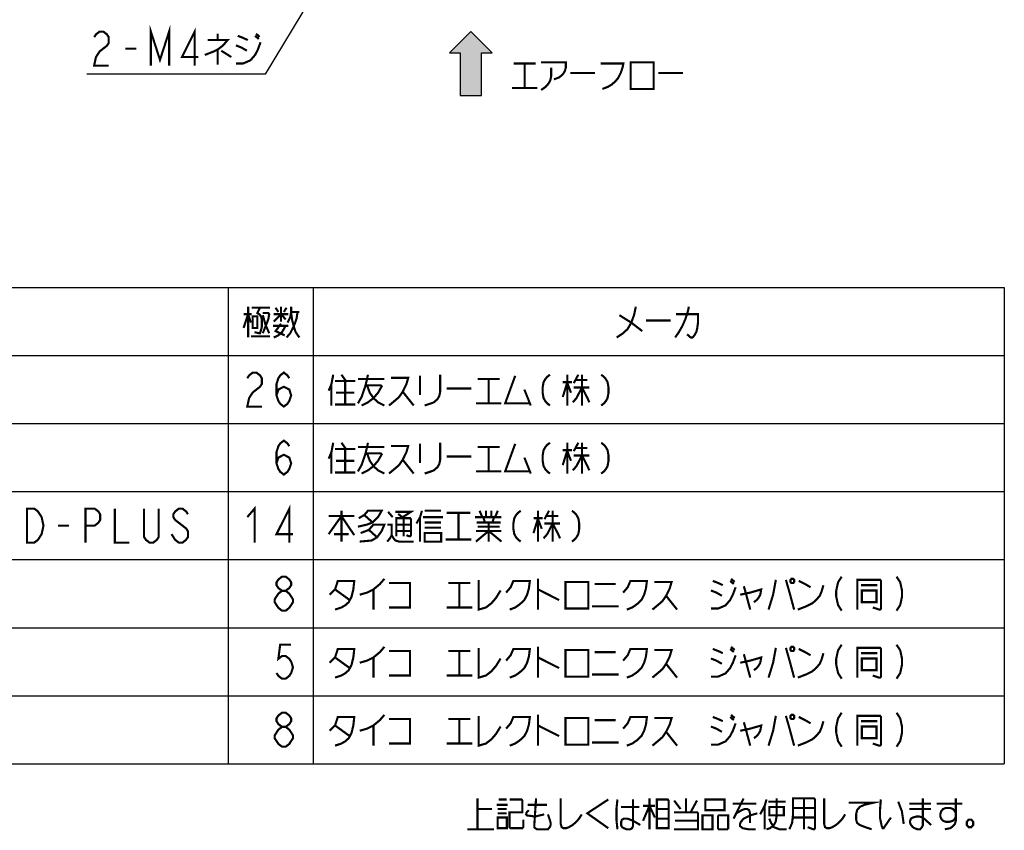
# Model space of a CAD drawing. Extents: x 100 to 1223, y 94 to 846.
# Tile 13 of 40: x 587 to 865, y 118 to 346. Entities that reach past the tile are written whole.
import ezdxf

# ---------------------------------------------------------------- set-up
doc = ezdxf.new("R2010")
doc.units = 0
doc.header["$LTSCALE"] = 69.3
doc.layers.get('0').update_dxf_attribs({"linetype": 'CONTINUOUS'})
doc.layers.add('ALL_NOTE', color=7, linetype='CONTINUOUS')

# ---------------------------------------------------------------- blocks, each defined once
blk = doc.blocks.new('ARROW_BL1', base_point=(714, 334))
at = {"color": 7, "linetype": 'CONTINUOUS'}
for p, q in [((714, 343), (708, 337)), ((720, 337), (714, 343)), ((708, 337), (711, 337)), ((711, 337), (711, 325)), ((717, 325), (717, 337)), ((717, 337), (720, 337)), ((711, 325), (717, 325))]:
    blk.add_line(p, q, dxfattribs=at)
for points in [[(708, 337), (714, 343), (711, 337)], [(714, 343), (717, 325), (711, 337)], [(717, 325), (714, 343), (717, 337)], [(714, 343), (720, 337), (717, 337)], [(717, 325), (711, 325), (711, 337)]]:
    blk.add_solid(points, dxfattribs=at)

msp = doc.modelspace()

# ---------------------------------------------------------------- linework, layer by layer
at = {"color": 2, "linetype": 'CONTINUOUS'}
for p, q in [((405.509, 270.753), (864.509, 270.753)), ((645.509, 270.753), (645.509, 136.353)), ((669.509, 270.753), (669.509, 136.353)), ((864.509, 270.753), (864.509, 136.353)), ((405.509, 251.553), (864.509, 251.553)), ((405.509, 232.353), (864.509, 232.353)), ((405.509, 213.153), (864.509, 213.153)), ((405.509, 193.953), (864.509, 193.953)), ((405.509, 174.753), (864.509, 174.753)), ((405.509, 155.553), (864.509, 155.553)), ((405.509, 136.353), (864.509, 136.353))]:
    msp.add_line(p, q, dxfattribs=at)
at = {"layer": 'ALL_NOTE', "color": 2, "linetype": 'CONTINUOUS'}
for p, q in [((697.253, 399.092), (655.957, 331)), ((655.207, 331), (605.671, 331)), ((655.957, 331), (655.207, 331))]:
    msp.add_line(p, q, dxfattribs=at)
at = {"layer": 'ALL_NOTE', "color": 2, "linetype": 'CONTINUOUS', "const_width": 0.6}
for points in [[(623.731, 333.4), (623.731, 343), (626.311, 335), (628.891, 343), (628.891, 333.4)], [(607.735, 341.4), (608.251, 342.2), (609.283, 343), (610.315, 343), (611.347, 342.2), (611.863, 341.4), (611.863, 339.8), (611.347, 339), (610.315, 338.2), (609.283, 337.4), (608.251, 335.8), (607.735, 333.4), (611.863, 333.4)], [(636.115, 333.4), (636.115, 343), (632.503, 335.8), (637.147, 335.8)], [(642.565, 342.4), (642.565, 340.6)], [(648.241, 341.8), (649.789, 341.2), (651.079, 340.6)], [(653.143, 341.8), (654.175, 340.9)], [(653.401, 342.4), (654.433, 341.5)], [(639.727, 340.6), (645.403, 340.6), (644.113, 339.1), (642.565, 337.9), (641.275, 337.3), (638.953, 336.4)], [(647.725, 334), (649.789, 334), (651.853, 334.9), (653.143, 336.4), (653.917, 337.9), (654.691, 340)], [(647.725, 339.1), (649.273, 338.5), (650.821, 337.6)], [(616.507, 338.2), (619.603, 338.2)], [(642.565, 337.9), (642.565, 333.7)], [(643.597, 337.6), (646.435, 335.8)], [(726.094, 334), (732.286, 334)], [(729.19, 334), (729.19, 327.1)], [(733.834, 334.3), (740.8, 334.3), (740.8, 332.8), (740.542, 331.9), (740.026, 331), (738.994, 330.1), (737.446, 329.5)], [(750.604, 334), (757.054, 334), (756.796, 332.8), (756.28, 331.3), (755.506, 329.8), (754.732, 328.9), (753.7, 328), (752.668, 327.4), (751.12, 326.8)], [(759.118, 334.3), (759.118, 326.8), (765.568, 326.8), (765.568, 334.3), (759.118, 334.3)], [(736.672, 332.8), (736.672, 330.4), (736.414, 329.2), (735.898, 328.3), (735.124, 327.4), (733.834, 326.5)], [(742.09, 331.3), (749.056, 331.3)], [(766.858, 331.3), (773.824, 331.3)], [(725.578, 327.1), (732.802, 327.1)], [(649.895, 259.353), (651.185, 263.253), (651.959, 260.853)], [(651.185, 265.353), (651.185, 256.653)], [(652.217, 265.053), (657.377, 265.053)], [(654.539, 265.053), (653.766, 263.553), (654.281, 263.253), (654.797, 262.653), (655.055, 261.753), (655.055, 259.653), (654.539, 257.853), (654.281, 257.853), (652.991, 258.153)], [(658.925, 265.053), (659.699, 263.853)], [(660.473, 265.353), (660.473, 261.153)], [(661.247, 263.853), (662.021, 265.053)], [(665.118, 263.853), (664.859, 262.053), (664.343, 260.553), (663.827, 259.353), (663.053, 257.853), (662.021, 256.653)], [(662.28, 260.853), (663.053, 262.353), (663.311, 263.853), (663.311, 265.353)], [(663.311, 263.853), (665.633, 263.853)], [(760.56, 265.353), (760.043, 262.953), (759.269, 260.853), (758.237, 259.053), (756.947, 257.853), (755.141, 256.653)], [(775.523, 265.353), (775.265, 264.153), (775.007, 263.253), (774.491, 261.753), (773.717, 259.953), (773.201, 259.053), (772.685, 258.153), (771.653, 256.653)], [(649.895, 263.253), (652.217, 263.253)], [(652.475, 262.653), (652.475, 259.353), (653.766, 259.353), (653.766, 262.653), (652.475, 262.653)], [(655.313, 263.553), (656.861, 263.553), (657.119, 263.253), (656.861, 261.753), (655.313, 257.853)], [(655.313, 262.953), (656.087, 260.253), (657.119, 257.853)], [(658.409, 261.153), (660.473, 263.253), (661.763, 261.753)], [(658.409, 263.253), (662.537, 263.253)], [(663.311, 263.553), (663.569, 261.753), (664.085, 259.653), (664.601, 258.153), (665.633, 256.653)], [(755.915, 262.953), (759.269, 260.853), (762.365, 258.453)], [(763.398, 261.453), (770.363, 261.453)], [(771.911, 263.253), (778.103, 263.253), (778.103, 260.853), (777.845, 259.053), (777.587, 258.153), (777.071, 257.253), (776.555, 256.653), (776.039, 256.653), (775.007, 257.553)], [(658.151, 259.953), (662.537, 259.953)], [(658.409, 256.653), (659.699, 257.253), (660.731, 258.153), (661.763, 259.953)], [(660.473, 260.553), (658.925, 258.453), (661.505, 257.253)], [(651.959, 256.953), (657.377, 256.953)], [(650.934, 245.153), (651.449, 245.953), (652.481, 246.753), (653.513, 246.753), (654.545, 245.953), (655.061, 245.153), (655.061, 243.553), (654.545, 242.753), (653.513, 241.953), (652.481, 241.153), (651.449, 239.553), (650.934, 237.153), (655.061, 237.153)], [(659.189, 240.353), (659.705, 241.953), (661.253, 242.753), (662.801, 241.953), (663.317, 240.353), (662.801, 238.753), (662.286, 237.953), (661.253, 237.153), (660.221, 237.953), (659.705, 238.753), (659.189, 240.353), (659.189, 243.553), (659.705, 245.153), (660.221, 245.953), (661.253, 246.753), (662.286, 245.953), (662.801, 245.153)], [(675.186, 246.153), (674.669, 243.453), (673.895, 241.653)], [(675.701, 244.353), (681.377, 244.353)], [(677.507, 246.153), (678.797, 244.353)], [(678.539, 244.353), (678.539, 237.753)], [(684.989, 246.153), (684.731, 244.953), (684.215, 242.853), (683.183, 239.853), (682.151, 238.053)], [(682.151, 244.953), (689.633, 244.953)], [(691.439, 245.253), (696.341, 245.253), (695.825, 243.453), (694.793, 241.353), (693.761, 239.853), (692.729, 238.953), (690.923, 237.453)], [(699.695, 245.853), (699.695, 240.453)], [(705.371, 246.153), (705.371, 241.353), (705.114, 240.153), (704.597, 239.253), (703.565, 238.353), (702.791, 238.053), (700.985, 237.453)], [(715.949, 244.953), (722.141, 244.953)], [(719.045, 244.953), (719.045, 238.053)], [(726.528, 245.853), (723.69, 238.053), (730.655, 238.053)], [(736.331, 246.153), (735.557, 245.553), (735.042, 244.953), (734.525, 244.053), (734.267, 242.553), (734.267, 241.053), (734.525, 239.553), (735.042, 238.653), (735.557, 238.053), (736.331, 237.453)], [(741.233, 246.153), (741.233, 237.453)], [(744.329, 246.153), (743.039, 243.753)], [(743.556, 244.653), (746.909, 244.653)], [(745.361, 246.153), (745.361, 237.453)], [(750.78, 246.153), (751.553, 245.553), (752.069, 244.953), (752.585, 244.053), (752.843, 242.553), (752.843, 241.053), (752.585, 239.553), (752.069, 238.653), (751.553, 238.053), (750.78, 237.453)], [(674.669, 243.453), (674.669, 237.453)], [(684.215, 243.153), (688.601, 243.153), (688.859, 242.853), (687.827, 241.053), (686.538, 239.553), (684.989, 238.353), (683.183, 237.453)], [(684.731, 243.153), (685.505, 241.053), (686.538, 239.553), (687.827, 238.353), (689.633, 237.453)], [(707.177, 242.253), (714.143, 242.253)], [(729.107, 241.953), (730.913, 237.453)], [(739.943, 244.053), (742.523, 244.053)], [(741.233, 244.053), (739.943, 239.853)], [(741.233, 243.753), (742.265, 241.053)], [(745.361, 242.553), (743.813, 239.553), (742.781, 238.353)], [(743.039, 242.553), (747.425, 242.553)], [(745.361, 242.553), (746.909, 239.553), (747.425, 238.353)], [(675.959, 241.053), (681.119, 241.053)], [(694.793, 241.353), (697.889, 237.453)], [(675.701, 237.753), (681.377, 237.753)], [(715.433, 238.053), (722.657, 238.053)], [(659.189, 221.153), (659.705, 222.753), (661.253, 223.553), (662.801, 222.753), (663.317, 221.153), (662.801, 219.553), (662.286, 218.753), (661.253, 217.953), (660.221, 218.753), (659.705, 219.553), (659.189, 221.153), (659.189, 224.353), (659.705, 225.953), (660.221, 226.753), (661.253, 227.553), (662.286, 226.753), (662.801, 225.953)], [(675.186, 226.953), (674.669, 224.253), (673.895, 222.453)], [(675.701, 225.153), (681.377, 225.153)], [(677.507, 226.953), (678.797, 225.153)], [(678.539, 225.153), (678.539, 218.553)], [(684.989, 226.953), (684.731, 225.753), (684.215, 223.653), (683.183, 220.653), (682.151, 218.853)], [(682.151, 225.753), (689.633, 225.753)], [(691.439, 226.053), (696.341, 226.053), (695.825, 224.253), (694.793, 222.153), (693.761, 220.653), (692.729, 219.753), (690.923, 218.253)], [(699.695, 226.653), (699.695, 221.253)], [(705.371, 226.953), (705.371, 222.153), (705.114, 220.953), (704.597, 220.053), (703.565, 219.153), (702.791, 218.853), (700.985, 218.253)], [(715.949, 225.753), (722.141, 225.753)], [(719.045, 225.753), (719.045, 218.853)], [(726.528, 226.653), (723.69, 218.853), (730.655, 218.853)], [(736.331, 226.953), (735.557, 226.353), (735.042, 225.753), (734.525, 224.853), (734.267, 223.353), (734.267, 221.853), (734.525, 220.353), (735.042, 219.453), (735.557, 218.853), (736.331, 218.253)], [(739.943, 224.853), (742.523, 224.853)], [(741.233, 224.853), (739.943, 220.653)], [(741.233, 226.953), (741.233, 218.253)], [(744.329, 226.953), (743.039, 224.553)], [(743.556, 225.453), (746.909, 225.453)], [(745.361, 226.953), (745.361, 218.253)], [(750.78, 226.953), (751.553, 226.353), (752.069, 225.753), (752.585, 224.853), (752.843, 223.353), (752.843, 221.853), (752.585, 220.353), (752.069, 219.453), (751.553, 218.853), (750.78, 218.253)], [(674.669, 224.253), (674.669, 218.253)], [(684.215, 223.953), (688.601, 223.953), (688.859, 223.653), (687.827, 221.853), (686.538, 220.353), (684.989, 219.153), (683.183, 218.253)], [(684.731, 223.953), (685.505, 221.853), (686.538, 220.353), (687.827, 219.153), (689.633, 218.253)], [(694.793, 222.153), (697.889, 218.253)], [(707.177, 223.053), (714.143, 223.053)], [(729.107, 222.753), (730.913, 218.253)], [(741.233, 224.553), (742.265, 221.853)], [(745.361, 223.353), (743.813, 220.353), (742.781, 219.153)], [(743.039, 223.353), (747.425, 223.353)], [(745.361, 223.353), (746.909, 220.353), (747.425, 219.153)], [(675.959, 221.853), (681.119, 221.853)], [(675.701, 218.553), (681.377, 218.553)], [(715.433, 218.853), (722.657, 218.853)], [(588.797, 208.353), (590.861, 208.353), (591.893, 207.553), (592.409, 206.753), (592.925, 205.953), (593.441, 203.553), (592.925, 201.153), (592.409, 200.353), (591.893, 199.553), (590.861, 198.753), (588.797, 198.753), (588.797, 208.353)], [(605.309, 198.753), (605.309, 208.353), (607.889, 208.353), (608.921, 207.553), (609.437, 206.753), (609.437, 205.153), (608.921, 204.353), (607.889, 203.553), (605.309, 203.553)], [(613.565, 208.353), (613.565, 198.753), (617.693, 198.753)], [(625.949, 208.353), (625.949, 200.353), (625.433, 199.553), (624.401, 198.753), (623.369, 198.753), (622.337, 199.553), (621.821, 200.353), (621.821, 208.353)], [(634.205, 206.753), (633.689, 207.553), (632.657, 208.353), (631.625, 208.353), (630.593, 207.553), (630.077, 206.753), (630.077, 205.953), (630.593, 205.153), (631.625, 204.353), (632.657, 203.553), (633.689, 202.753), (634.205, 201.953), (634.205, 200.353), (633.689, 199.553), (632.657, 198.753), (631.625, 198.753), (630.593, 199.553), (630.077, 200.353), (629.561, 201.153)], [(650.934, 205.953), (652.997, 208.353), (652.997, 198.753)], [(662.801, 198.753), (662.801, 208.353), (659.189, 201.153), (663.833, 201.153)], [(673.895, 201.153), (677.507, 206.253), (681.119, 200.853)], [(673.895, 206.253), (681.119, 206.253)], [(677.507, 207.753), (677.507, 199.053)], [(682.409, 205.653), (683.957, 206.553), (684.989, 207.753), (688.859, 207.753), (687.827, 205.953), (686.279, 204.453), (684.731, 203.853), (682.151, 203.253)], [(683.957, 206.553), (686.279, 204.453)], [(690.665, 207.453), (691.955, 205.953)], [(692.729, 207.453), (697.115, 207.453), (694.793, 205.953)], [(692.987, 200.553), (692.987, 205.653), (696.857, 205.653), (697.115, 205.353), (697.115, 200.853), (696.857, 200.553), (696.6, 200.553), (695.825, 200.853)], [(693.503, 206.853), (695.051, 205.653)], [(695.051, 205.653), (695.051, 200.553)], [(700.211, 207.753), (699.695, 205.953), (698.663, 204.153)], [(699.695, 205.953), (699.695, 199.053)], [(700.469, 205.953), (706.145, 205.953)], [(700.985, 207.753), (705.629, 207.753)], [(707.177, 207.153), (713.885, 207.153)], [(710.531, 207.153), (710.531, 199.653)], [(715.175, 205.953), (722.657, 205.953)], [(716.466, 207.753), (717.239, 205.953)], [(717.497, 205.953), (718.013, 204.453)], [(718.271, 207.753), (718.271, 205.953)], [(719.819, 207.753), (719.819, 205.953)], [(720.593, 205.953), (720.077, 204.453)], [(721.625, 207.753), (720.851, 205.953)], [(728.075, 207.753), (727.301, 207.153), (726.785, 206.553), (726.269, 205.653), (726.011, 204.153), (726.011, 202.653), (726.269, 201.153), (726.785, 200.253), (727.301, 199.653), (728.075, 199.053)], [(731.687, 205.653), (734.267, 205.653)], [(732.977, 205.653), (731.687, 201.453)], [(732.977, 207.753), (732.977, 199.053)], [(732.977, 205.353), (734.009, 202.653)], [(736.073, 207.753), (734.783, 205.353)], [(735.299, 206.253), (738.653, 206.253)], [(737.105, 207.753), (737.105, 199.053)], [(742.523, 207.753), (743.297, 207.153), (743.813, 206.553), (744.329, 205.653), (744.587, 204.153), (744.587, 202.653), (744.329, 201.153), (743.813, 200.253), (743.297, 199.653), (742.523, 199.053)], [(597.569, 203.553), (600.665, 203.553)], [(682.925, 201.453), (685.247, 202.353), (686.538, 203.853), (689.633, 203.853), (688.859, 202.053), (687.569, 200.253), (686.021, 199.353), (682.667, 199.053)], [(690.407, 203.853), (691.697, 203.853), (691.697, 200.853), (691.181, 199.953), (690.407, 199.053)], [(692.987, 203.853), (697.115, 203.853)], [(700.985, 204.453), (705.371, 204.453), (705.629, 204.453)], [(700.985, 202.953), (705.629, 202.953)], [(715.691, 204.453), (721.883, 204.453), (722.141, 204.453)], [(715.949, 203.253), (722.141, 203.253)], [(719.045, 204.453), (719.045, 199.053)], [(722.141, 204.453), (722.399, 204.453)], [(737.105, 204.153), (735.557, 201.153), (734.525, 199.953)], [(734.783, 204.153), (739.169, 204.153)], [(737.105, 204.153), (738.653, 201.153), (739.169, 199.953)], [(675.443, 201.153), (679.313, 201.153), (679.571, 201.153)], [(685.247, 202.353), (687.569, 200.253)], [(691.697, 200.853), (692.213, 199.953), (692.729, 199.353), (693.761, 199.053), (697.889, 199.053)], [(692.987, 202.053), (697.115, 202.053)], [(700.985, 201.453), (700.985, 199.053), (705.629, 199.053), (705.629, 201.453), (700.985, 201.453)], [(715.433, 199.053), (719.045, 202.053), (722.657, 199.053)], [(715.433, 202.053), (722.657, 202.053)], [(706.919, 199.653), (714.143, 199.653)], [(660.737, 185.153), (659.705, 185.953), (659.189, 186.753), (659.189, 187.553), (659.705, 188.353), (660.737, 189.153), (661.769, 189.153), (662.801, 188.353), (663.317, 187.553), (663.317, 186.753), (662.801, 185.953), (661.769, 185.153)], [(818.633, 189.153), (817.601, 187.553), (817.085, 185.153), (817.085, 183.553), (817.601, 181.153), (818.633, 179.553)], [(834.113, 189.153), (835.145, 187.553), (835.661, 185.153), (835.661, 183.553), (835.145, 181.153), (834.113, 179.553)], [(674.153, 184.053), (675.701, 185.553), (676.475, 187.953), (681.119, 187.953), (680.862, 185.553), (680.345, 183.453), (679.571, 181.953), (678.539, 181.053), (677.507, 180.453), (675.701, 179.853)], [(682.667, 184.053), (684.731, 184.653), (686.538, 185.553), (688.343, 187.053), (689.633, 188.553)], [(690.923, 187.353), (696.857, 187.353), (696.857, 180.453), (690.923, 180.453)], [(707.693, 187.353), (713.885, 187.353)], [(710.79, 187.353), (710.79, 180.453)], [(716.207, 188.253), (716.207, 179.853), (718.271, 180.453), (719.819, 181.653), (721.109, 183.153), (722.399, 185.253)], [(723.947, 184.653), (725.237, 186.153), (726.011, 187.953), (730.655, 187.953), (730.397, 185.853), (729.881, 184.053), (729.107, 182.553), (727.817, 181.353), (726.528, 180.453), (724.979, 179.853)], [(732.977, 188.553), (732.977, 179.853)], [(740.718, 187.653), (740.718, 180.153), (747.167, 180.153), (747.167, 187.653), (740.718, 187.653)], [(748.973, 187.053), (754.907, 187.053)], [(756.971, 184.653), (758.261, 186.153), (759.035, 187.953), (763.679, 187.953), (763.421, 185.853), (762.905, 184.053), (762.132, 182.553), (760.841, 181.353), (759.551, 180.453), (758.003, 179.853)], [(765.743, 187.653), (770.646, 187.653), (770.129, 185.853), (769.097, 183.753), (768.065, 182.253), (767.033, 181.353), (765.227, 179.853)], [(781.739, 180.153), (783.803, 180.153), (785.867, 181.053), (787.157, 182.553), (787.931, 184.053), (788.705, 186.153)], [(782.255, 187.953), (783.803, 187.353), (785.093, 186.753)], [(787.157, 187.953), (788.189, 187.053)], [(787.415, 188.553), (788.447, 187.653)], [(791.027, 186.453), (791.543, 184.653)], [(800.057, 188.253), (799.283, 184.053), (797.993, 179.853)], [(802.895, 188.253), (803.927, 184.653), (805.217, 179.853)], [(804.443, 188.553), (804.185, 188.253), (804.185, 187.653), (804.443, 187.353), (804.96, 187.353), (805.217, 187.653), (805.217, 188.253), (804.96, 188.553), (804.443, 188.553)], [(806.249, 179.853), (808.571, 180.753), (810.377, 181.653), (811.409, 182.553), (812.441, 183.753), (812.957, 184.953), (813.474, 186.753)], [(806.507, 187.953), (808.313, 187.053), (809.861, 186.153)], [(823.019, 179.853), (823.019, 188.253), (829.469, 188.253), (829.727, 187.953), (829.727, 180.153), (829.469, 179.853), (829.211, 179.853), (827.405, 180.453)], [(824.051, 186.753), (828.695, 186.753)], [(660.737, 179.553), (659.705, 180.353), (659.189, 181.153), (658.673, 181.953), (658.673, 182.753), (659.189, 183.553), (659.705, 184.353), (660.737, 185.153), (661.769, 185.153), (662.801, 184.353), (663.317, 183.553), (663.833, 182.753), (663.833, 181.953), (663.317, 181.153), (662.801, 180.353), (661.769, 179.553), (660.737, 179.553)], [(675.701, 185.553), (679.829, 182.553)], [(686.538, 185.553), (686.538, 179.853)], [(732.977, 185.553), (738.911, 182.553)], [(769.097, 183.753), (772.193, 179.853)], [(781.739, 185.253), (783.287, 184.653), (784.835, 183.753)], [(789.995, 184.053), (792.833, 184.653), (795.929, 185.553), (795.671, 184.053), (795.155, 183.153), (794.639, 182.553), (793.865, 181.953)], [(791.543, 184.653), (792.833, 179.853)], [(824.309, 185.253), (824.309, 181.953), (828.437, 181.953), (828.437, 185.253), (824.309, 185.253)], [(707.177, 180.453), (714.401, 180.453)], [(748.199, 180.753), (755.681, 180.753)], [(663.317, 169.953), (660.221, 169.953), (659.705, 165.953), (660.737, 166.753), (661.769, 166.753), (662.801, 165.953), (663.317, 165.153), (663.833, 163.553), (663.317, 161.953), (662.801, 161.153), (661.769, 160.353), (660.737, 160.353), (659.705, 161.153), (659.189, 161.953)], [(682.667, 164.853), (684.731, 165.453), (686.538, 166.353), (688.343, 167.853), (689.633, 169.353)], [(732.977, 169.353), (732.977, 160.653)], [(787.415, 169.353), (788.447, 168.453)], [(804.443, 169.353), (804.185, 169.053), (804.185, 168.453), (804.443, 168.153), (804.96, 168.153), (805.217, 168.453), (805.217, 169.053), (804.96, 169.353), (804.443, 169.353)], [(818.633, 169.953), (817.601, 168.353), (817.085, 165.953), (817.085, 164.353), (817.601, 161.953), (818.633, 160.353)], [(834.113, 169.953), (835.145, 168.353), (835.661, 165.953), (835.661, 164.353), (835.145, 161.953), (834.113, 160.353)], [(674.153, 164.853), (675.701, 166.353), (676.475, 168.753), (681.119, 168.753), (680.862, 166.353), (680.345, 164.253), (679.571, 162.753), (678.539, 161.853), (677.507, 161.253), (675.701, 160.653)], [(690.923, 168.153), (696.857, 168.153), (696.857, 161.253), (690.923, 161.253)], [(707.693, 168.153), (713.885, 168.153)], [(710.79, 168.153), (710.79, 161.253)], [(716.207, 169.053), (716.207, 160.653), (718.271, 161.253), (719.819, 162.453), (721.109, 163.953), (722.399, 166.053)], [(723.947, 165.453), (725.237, 166.953), (726.011, 168.753), (730.655, 168.753), (730.397, 166.653), (729.881, 164.853), (729.107, 163.353), (727.817, 162.153), (726.528, 161.253), (724.979, 160.653)], [(740.718, 168.453), (740.718, 160.953), (747.167, 160.953), (747.167, 168.453), (740.718, 168.453)], [(748.973, 167.853), (754.907, 167.853)], [(756.971, 165.453), (758.261, 166.953), (759.035, 168.753), (763.679, 168.753), (763.421, 166.653), (762.905, 164.853), (762.132, 163.353), (760.841, 162.153), (759.551, 161.253), (758.003, 160.653)], [(765.743, 168.453), (770.646, 168.453), (770.129, 166.653), (769.097, 164.553), (768.065, 163.053), (767.033, 162.153), (765.227, 160.653)], [(781.739, 160.953), (783.803, 160.953), (785.867, 161.853), (787.157, 163.353), (787.931, 164.853), (788.705, 166.953)], [(782.255, 168.753), (783.803, 168.153), (785.093, 167.553)], [(787.157, 168.753), (788.189, 167.853)], [(789.995, 164.853), (792.833, 165.453), (795.929, 166.353), (795.671, 164.853), (795.155, 163.953), (794.639, 163.353), (793.865, 162.753)], [(791.027, 167.253), (791.543, 165.453)], [(800.057, 169.053), (799.283, 164.853), (797.993, 160.653)], [(802.895, 169.053), (803.927, 165.453), (805.217, 160.653)], [(806.249, 160.653), (808.571, 161.553), (810.377, 162.453), (811.409, 163.353), (812.441, 164.553), (812.957, 165.753), (813.474, 167.553)], [(806.507, 168.753), (808.313, 167.853), (809.861, 166.953)], [(823.019, 160.653), (823.019, 169.053), (829.469, 169.053), (829.727, 168.753), (829.727, 160.953), (829.469, 160.653), (829.211, 160.653), (827.405, 161.253)], [(824.051, 167.553), (828.695, 167.553)], [(675.701, 166.353), (679.829, 163.353)], [(686.538, 166.353), (686.538, 160.653)], [(732.977, 166.353), (738.911, 163.353)], [(769.097, 164.553), (772.193, 160.653)], [(781.739, 166.053), (783.287, 165.453), (784.835, 164.553)], [(791.543, 165.453), (792.833, 160.653)], [(824.309, 166.053), (824.309, 162.753), (828.437, 162.753), (828.437, 166.053), (824.309, 166.053)], [(707.177, 161.253), (714.401, 161.253)], [(748.199, 161.553), (755.681, 161.553)], [(660.737, 146.753), (659.705, 147.553), (659.189, 148.353), (659.189, 149.153), (659.705, 149.953), (660.737, 150.753), (661.769, 150.753), (662.801, 149.953), (663.317, 149.153), (663.317, 148.353), (662.801, 147.553), (661.769, 146.753)], [(682.667, 145.653), (684.731, 146.253), (686.538, 147.153), (688.343, 148.653), (689.633, 150.153)], [(716.207, 149.853), (716.207, 141.453), (718.271, 142.053), (719.819, 143.253), (721.109, 144.753), (722.399, 146.853)], [(732.977, 150.153), (732.977, 141.453)], [(787.415, 150.153), (788.447, 149.253)], [(800.057, 149.853), (799.283, 145.653), (797.993, 141.453)], [(802.895, 149.853), (803.927, 146.253), (805.217, 141.453)], [(804.443, 150.153), (804.185, 149.853), (804.185, 149.253), (804.443, 148.953), (804.96, 148.953), (805.217, 149.253), (805.217, 149.853), (804.96, 150.153), (804.443, 150.153)], [(818.633, 150.753), (817.601, 149.153), (817.085, 146.753), (817.085, 145.153), (817.601, 142.753), (818.633, 141.153)], [(823.019, 141.453), (823.019, 149.853), (829.469, 149.853), (829.727, 149.553), (829.727, 141.753), (829.469, 141.453), (829.211, 141.453), (827.405, 142.053)], [(834.113, 150.753), (835.145, 149.153), (835.661, 146.753), (835.661, 145.153), (835.145, 142.753), (834.113, 141.153)], [(674.153, 145.653), (675.701, 147.153), (676.475, 149.553), (681.119, 149.553), (680.862, 147.153), (680.345, 145.053), (679.571, 143.553), (678.539, 142.653), (677.507, 142.053), (675.701, 141.453)], [(675.701, 147.153), (679.829, 144.153)], [(686.538, 147.153), (686.538, 141.453)], [(690.923, 148.953), (696.857, 148.953), (696.857, 142.053), (690.923, 142.053)], [(707.693, 148.953), (713.885, 148.953)], [(710.79, 148.953), (710.79, 142.053)], [(723.947, 146.253), (725.237, 147.753), (726.011, 149.553), (730.655, 149.553), (730.397, 147.453), (729.881, 145.653), (729.107, 144.153), (727.817, 142.953), (726.528, 142.053), (724.979, 141.453)], [(732.977, 147.153), (738.911, 144.153)], [(740.718, 149.253), (740.718, 141.753), (747.167, 141.753), (747.167, 149.253), (740.718, 149.253)], [(748.973, 148.653), (754.907, 148.653)], [(756.971, 146.253), (758.261, 147.753), (759.035, 149.553), (763.679, 149.553), (763.421, 147.453), (762.905, 145.653), (762.132, 144.153), (760.841, 142.953), (759.551, 142.053), (758.003, 141.453)], [(765.743, 149.253), (770.646, 149.253), (770.129, 147.453), (769.097, 145.353), (768.065, 143.853), (767.033, 142.953), (765.227, 141.453)], [(781.739, 141.753), (783.803, 141.753), (785.867, 142.653), (787.157, 144.153), (787.931, 145.653), (788.705, 147.753)], [(782.255, 149.553), (783.803, 148.953), (785.093, 148.353)], [(787.157, 149.553), (788.189, 148.653)], [(789.995, 145.653), (792.833, 146.253), (795.929, 147.153), (795.671, 145.653), (795.155, 144.753), (794.639, 144.153), (793.865, 143.553)], [(791.027, 148.053), (791.543, 146.253)], [(806.249, 141.453), (808.571, 142.353), (810.377, 143.253), (811.409, 144.153), (812.441, 145.353), (812.957, 146.553), (813.474, 148.353)], [(806.507, 149.553), (808.313, 148.653), (809.861, 147.753)], [(824.051, 148.353), (828.695, 148.353)], [(660.737, 141.153), (659.705, 141.953), (659.189, 142.753), (658.673, 143.553), (658.673, 144.353), (659.189, 145.153), (659.705, 145.953), (660.737, 146.753), (661.769, 146.753), (662.801, 145.953), (663.317, 145.153), (663.833, 144.353), (663.833, 143.553), (663.317, 142.753), (662.801, 141.953), (661.769, 141.153), (660.737, 141.153)], [(769.097, 145.353), (772.193, 141.453)], [(781.739, 146.853), (783.287, 146.253), (784.835, 145.353)], [(791.543, 146.253), (792.833, 141.453)], [(824.309, 146.853), (824.309, 143.553), (828.437, 143.553), (828.437, 146.853), (824.309, 146.853)], [(707.177, 142.053), (714.401, 142.053)], [(748.199, 142.353), (755.681, 142.353)], [(715.896, 117.858), (715.896, 126.558)], [(721.314, 124.758), (724.41, 124.758)], [(721.83, 126.258), (724.152, 126.258)], [(724.927, 126.258), (728.28, 126.258), (728.538, 125.958), (728.538, 122.658), (724.927, 122.658), (724.927, 118.458), (725.185, 118.158), (728.538, 118.158), (728.796, 118.458), (728.796, 120.558)], [(730.086, 124.758), (735.504, 124.758)], [(732.409, 126.558), (731.893, 118.758), (731.893, 118.458), (732.151, 118.158), (732.666, 117.858), (735.762, 117.858), (736.279, 118.458), (736.537, 119.058), (736.537, 119.658), (736.279, 120.558), (735.762, 122.058)], [(739.375, 126.558), (739.375, 119.358), (739.632, 118.458), (740.148, 118.158), (740.923, 118.158), (741.696, 118.458), (742.728, 119.058), (743.761, 119.958), (744.534, 120.858), (745.308, 122.058)], [(752.79, 126.258), (746.856, 122.358), (752.79, 118.158)], [(755.37, 126.258), (755.113, 123.858), (755.113, 120.258), (755.37, 117.858)], [(759.756, 126.258), (759.756, 118.758), (759.499, 118.158), (758.983, 117.858), (757.951, 117.858), (757.176, 118.158), (756.661, 118.458), (756.403, 119.058), (756.403, 119.958), (756.661, 120.558), (757.176, 120.858), (758.208, 120.858), (758.983, 120.558), (759.756, 120.258), (761.821, 119.058)], [(762.594, 120.258), (764.4, 124.458), (765.948, 121.158)], [(764.4, 126.558), (764.4, 117.858)], [(766.465, 126.258), (766.465, 118.158), (769.818, 118.158), (769.818, 125.958), (769.56, 126.258), (766.465, 126.258)], [(771.366, 125.958), (773.172, 123.558)], [(774.721, 122.658), (774.721, 126.558)], [(776.01, 122.658), (777.817, 125.958)], [(780.138, 126.258), (780.138, 123.258), (785.556, 123.258), (785.556, 126.258), (780.138, 126.258)], [(787.879, 125.058), (794.587, 125.058)], [(790.974, 126.558), (788.136, 120.858)], [(797.424, 126.258), (796.908, 124.458), (795.618, 122.058)], [(800.262, 126.558), (800.262, 121.458), (800.004, 119.958), (799.488, 119.058), (798.456, 118.158), (797.424, 117.858)], [(797.941, 125.658), (802.842, 125.658)], [(803.874, 117.858), (804.649, 119.658), (804.907, 122.058), (804.907, 126.558), (810.841, 126.558), (811.098, 126.258), (811.098, 118.158), (810.841, 117.858), (810.583, 117.858), (809.035, 118.458)], [(808.003, 126.558), (808.003, 117.858)], [(813.679, 126.558), (813.679, 119.358), (813.936, 118.458), (814.452, 118.158), (815.226, 118.158), (816.001, 118.458), (817.032, 119.058), (818.064, 119.958), (818.839, 120.858), (819.612, 122.058)], [(820.645, 125.358), (827.611, 125.358), (825.031, 124.758), (823.74, 124.158), (822.966, 123.258), (822.708, 122.058), (822.708, 120.558), (822.966, 119.658), (823.74, 119.058), (825.288, 118.458), (827.094, 117.858)], [(829.674, 126.258), (829.417, 122.958), (829.417, 121.158), (829.932, 118.758), (830.19, 118.158), (830.449, 118.158), (832.512, 121.158)], [(834.577, 125.658), (835.608, 122.958), (836.125, 119.358)], [(837.673, 125.058), (843.864, 125.058)], [(841.542, 126.558), (841.542, 119.058), (841.284, 118.458), (840.769, 117.858), (839.994, 117.858), (839.221, 118.158), (838.704, 118.458), (838.188, 119.058), (837.931, 119.658), (837.931, 120.258), (838.188, 120.858), (838.704, 121.158), (839.736, 121.458), (840.511, 121.458), (841.542, 121.158), (843.864, 119.058)], [(845.412, 125.058), (852.636, 125.058)], [(850.83, 126.558), (850.83, 120.258), (850.573, 119.358), (850.056, 118.758), (849.283, 118.158), (847.735, 117.858)], [(715.896, 123.558), (720.024, 123.558)], [(721.572, 123.558), (724.152, 123.558)], [(721.572, 122.358), (724.152, 122.358)], [(730.344, 123.258), (729.571, 122.358)], [(729.571, 122.358), (729.571, 122.058), (729.828, 121.758), (732.151, 121.458), (734.731, 122.058)], [(756.403, 124.158), (761.562, 124.158)], [(762.594, 124.458), (765.948, 124.458)], [(766.465, 123.558), (769.818, 123.558)], [(771.366, 122.658), (778.075, 122.658)], [(778.075, 122.658), (778.075, 117.858), (771.366, 117.858)], [(788.911, 122.358), (790.459, 123.258), (791.232, 123.558), (792.007, 123.558), (792.522, 123.258), (792.78, 122.358), (792.78, 119.658)], [(794.845, 122.358), (792.78, 121.758), (790.974, 120.858), (790.2, 119.958), (789.942, 119.358), (789.942, 118.758), (790.717, 118.158), (792.265, 117.858), (794.328, 117.858)], [(796.908, 124.458), (796.908, 117.858)], [(798.198, 124.158), (802.327, 124.158), (802.327, 121.758), (798.198, 121.758), (798.198, 124.158)], [(804.907, 123.858), (811.098, 123.858)], [(837.673, 123.558), (843.864, 123.558)], [(850.83, 121.458), (850.573, 120.858), (850.056, 120.258), (849.025, 119.958), (847.992, 119.958), (847.218, 120.258), (846.702, 120.858), (846.445, 121.458), (846.445, 122.058), (846.702, 122.958), (847.218, 123.558), (847.992, 123.858), (849.283, 123.858), (850.056, 123.558), (850.573, 122.958), (850.83, 122.358)], [(721.572, 118.158), (724.152, 118.158), (724.152, 121.158), (721.572, 121.158), (721.572, 118.158)], [(766.465, 120.858), (769.818, 120.858)], [(771.624, 120.258), (778.075, 120.258)], [(779.365, 121.758), (779.365, 117.858), (782.203, 117.858), (782.203, 121.758), (779.365, 121.758)], [(783.751, 121.758), (783.751, 117.858)], [(786.589, 117.858), (786.589, 121.758), (783.751, 121.758)], [(798.198, 120.858), (798.714, 119.658), (799.488, 118.458), (801.036, 117.858), (803.1, 117.858)], [(804.907, 121.158), (811.098, 121.158)], [(855.216, 120.558), (854.442, 120.558), (853.926, 119.958), (853.926, 119.058), (854.442, 118.458), (855.216, 118.458), (855.732, 119.058), (855.732, 119.958), (855.216, 120.558)], [(713.058, 117.858), (720.541, 117.858)], [(783.751, 117.858), (786.589, 117.858)]]:
    msp.add_lwpolyline(points, dxfattribs=at)

# ---------------------------------------------------------------- block references
at = {"color": 2, "linetype": 'CONTINUOUS'}
msp.add_blockref('ARROW_BL1', (714, 334), dxfattribs=at)

doc.saveas('drawing.dxf')
